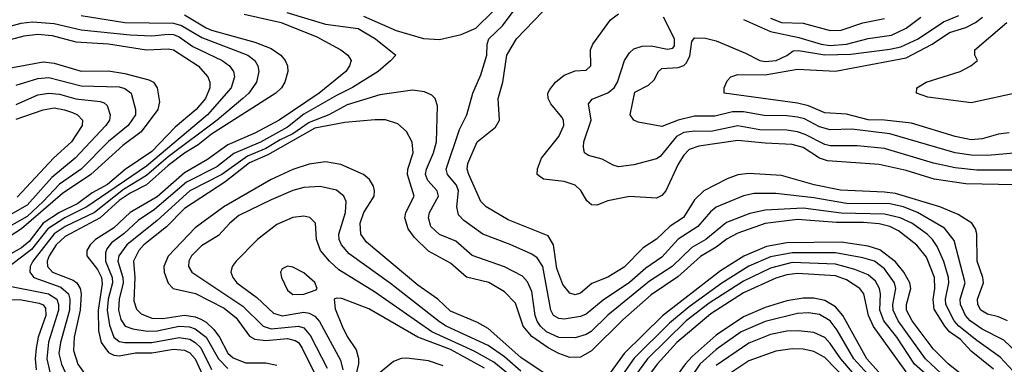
# Model space of a CAD drawing. Header units: inches. Extents: x 1308407 to 1441228, y 959628 to 1036311.
# Tile 81 of 256: x 1350683 to 1354312, y 986410 to 987681. Entities that reach past the tile are written whole.
import ezdxf

# ---------------------------------------------------------------- set-up
doc = ezdxf.new("R2010")
doc.units = ezdxf.units.IN
doc.header["$MEASUREMENT"] = 0
doc.layers.add('B3958', color=7, linetype='Continuous')

msp = doc.modelspace()

# ---------------------------------------------------------------- linework, layer by layer
at = {"layer": 'B3958', "color": 5}
for points, elevation in [([(1354386, 986426), (1354310, 986499.3), (1354230, 986539.9), (1354186, 986570), (1354168.5, 986590), (1354150.2, 986630), (1354149.4, 986650), (1354167.3, 986710), (1354126.4, 986866.4), (1354091.3, 986911.3), (1353992, 986970), (1353940.5, 986990), (1353890, 987001.9), (1353730, 987003.2), (1353610, 987024.3), (1353470, 987039.2), (1353390, 987039.4), (1353350, 987031.2), (1353250, 986989.5), (1353228.3, 986971.7), (1353181.7, 986918.3), (1353110, 986871.9), (1353050, 986804.9), (1352990, 986764.4), (1352930, 986711.6), (1352833, 986647), (1352770, 986594.2), (1352750, 986585.8), (1352690, 986576), (1352670, 986578.3), (1352650.6, 986590), (1352640.1, 986610), (1352610.5, 986770), (1352590, 986802.6), (1352570, 986816.1), (1352490, 986851.8), (1352390, 986889.9), (1352319.9, 986939.9), (1352300.5, 986960.5), (1352294.2, 986990), (1352300.1, 987050), (1352292.7, 987070), (1352259.9, 987110), (1352255, 987130), (1352304, 987276), (1352331, 987330), (1352353.3, 987410), (1352382.7, 987477.3), (1352404.1, 987550), (1352406, 987590), (1352411.5, 987610), (1352462.1, 987657.9), (1352544.3, 987770)], 3440), ([(1351290, 987698.7), (1351369.9, 987650.1), (1351390, 987642.3), (1351550, 987597.8), (1351610, 987573.9), (1351645.1, 987550), (1351661.7, 987530), (1351670.1, 987510), (1351670.6, 987490), (1351660.1, 987450), (1351647.7, 987430), (1351627, 987410), (1351390, 987258.3), (1351340.6, 987219.4), (1351290, 987188.3), (1351230, 987143.1), (1351150, 987071.9), (1351090, 987040.8), (1351050, 987014.3), (1350979.8, 986950), (1350850, 986881.7), (1350817.5, 986850), (1350791.6, 986810), (1350784.4, 986790), (1350785.3, 986770), (1350804.3, 986750), (1350879.7, 986719.7), (1350893.9, 986710), (1350906, 986690), (1350909.6, 986669.6), (1350906, 986610), (1350884.2, 986510), (1350881.1, 986461.1), (1350897.3, 986410), (1350940.1, 986350)], 3380), ([(1351510, 987701.4), (1351646.2, 987670), (1351777.8, 987617.8), (1351865.8, 987570), (1351892, 987550), (1351904.5, 987530), (1351898.9, 987510), (1351884.4, 987490), (1351786.3, 987410), (1351639.5, 987310), (1351550, 987261.7), (1351450, 987219.1), (1351374.6, 987165.4), (1351290, 987115.9), (1351190, 987028), (1351090.3, 986969.7), (1351028.2, 986911.8), (1350962.8, 986870), (1350942.7, 986850), (1350930.5, 986830), (1350930.9, 986810), (1350970, 986759.4), (1350984.4, 986730), (1350986.7, 986706.7), (1350972, 986610), (1350973.8, 986533.8), (1350983.5, 986490), (1351010, 986453.5), (1351030, 986443), (1351050, 986441.7), (1351110, 986452.3), (1351170, 986452.7), (1351250, 986466.2), (1351290, 986461.8), (1351310, 986451.7), (1351329.9, 986429.9), (1351370, 986341.7)], 3420), ([(1351667.3, 987707.3), (1351810, 987664.5), (1351930, 987647.6), (1351994.4, 987610), (1352068.5, 987550), (1352050, 987528.4), (1352004.5, 987490), (1351909.6, 987430.4), (1351850, 987401.6), (1351730, 987332.6), (1351670, 987283.9), (1351570, 987229.6), (1351472.6, 987187.4), (1351410, 987138.1), (1351298.2, 987081.8), (1351179.1, 986980.9), (1351119.9, 986940.1), (1351067.5, 986892.5), (1351021.7, 986858.3), (1351003.8, 986836.2), (1350998.6, 986821.4), (1350999.7, 986790), (1351024, 986730), (1351024.6, 986710), (1351008.4, 986650), (1351005.6, 986610), (1351014, 986554), (1351030.1, 986510), (1351050, 986494.4), (1351070, 986490.3), (1351170, 986490.4), (1351270, 986509), (1351310, 986502.3), (1351330, 986490.6), (1351350.2, 986470.2), (1351390, 986391.3)], 3440), ([(1351950, 987694.2), (1352070, 987641.4), (1352171, 987611), (1352230, 987608.2), (1352310, 987626.7), (1352363.4, 987650), (1352428, 987712)], 3460), ([(1354323.4, 986570), (1354290, 986585.4), (1354250, 986594.8), (1354225.3, 986610), (1354213.6, 986630), (1354213, 986650), (1354235.2, 986710), (1354232.7, 986730), (1354211, 986790), (1354210.8, 986890.8), (1354205.6, 986910), (1354192.2, 986930), (1354141.9, 986961.9), (1354074.4, 986990), (1353910, 987039.6), (1353870, 987045.1), (1353708.3, 987051.7), (1353611.4, 987071.4), (1353490, 987106.2), (1353370, 987113), (1353330, 987109.1), (1353290, 987093.7), (1353203.9, 987050), (1353170, 987016.9), (1353129.2, 986950.8), (1353080.1, 986919.9), (1353030, 986871.7), (1352980.6, 986839.4), (1352910, 986768.4), (1352850, 986731.5), (1352792, 986708), (1352750, 986672.1), (1352730, 986666.5), (1352710, 986672.5), (1352684.1, 986704.1), (1352662.8, 986762.8), (1352650.2, 986850.2), (1352630, 986883.4), (1352482.7, 986942.7), (1352402.3, 986990), (1352382, 987010), (1352337.9, 987110), (1352332.4, 987130), (1352334.8, 987150), (1352369.4, 987230.6), (1352436.1, 987283.9), (1352451.2, 987310), (1352446.3, 987390), (1352463.5, 987450), (1352477.6, 987550), (1352514.4, 987610), (1352609.9, 987710)], 3420), ([(1354350, 987071.4), (1354170, 987076), (1354052.5, 987092.5), (1353950, 987124), (1353850, 987146.7), (1353660.3, 987160.3), (1353630, 987170.5), (1353570, 987209.4), (1353530, 987220.6), (1353430, 987224.8), (1353330, 987235.8), (1353185.2, 987214.8), (1353150, 987202.3), (1353130, 987180.8), (1353110, 987148.3), (1353064, 987050), (1353050, 987031.9), (1353030, 987022.3), (1352930, 987029.3), (1352850, 987012.8), (1352810, 986996.8), (1352790, 986997.5), (1352772.5, 987012.5), (1352750.4, 987050.4), (1352729.9, 987069.9), (1352690, 987084.1), (1352613.2, 987093.2), (1352589.8, 987110), (1352591.2, 987131.2), (1352606.5, 987170), (1352669.9, 987250), (1352688.7, 987290), (1352686.7, 987310), (1352680.8, 987320.8), (1352640.2, 987370), (1352630.5, 987390), (1352629.9, 987410), (1352636.3, 987423.7), (1352658, 987450), (1352690, 987476.3), (1352730, 987491.9), (1352770, 987494.6), (1352788, 987510), (1352787.1, 987570), (1352795.5, 987590), (1352860.3, 987679.7), (1352890, 987702.6)], 3380), ([(1350510, 987619.8), (1350688.3, 987668.3), (1350730, 987673.2), (1350810, 987666.8), (1350910, 987642.7), (1351090, 987625.2), (1351170, 987620.6), (1351230, 987627.8), (1351250, 987626.1), (1351270, 987617.4), (1351321.4, 987581.4), (1351428.8, 987530), (1351456.2, 987510), (1351470.6, 987490), (1351474.1, 987470), (1351462.8, 987430), (1351375.4, 987330), (1351150, 987140.1), (1350930.4, 986990), (1350848.7, 986950), (1350786.6, 986910), (1350726.4, 986833.6), (1350617.4, 986750)], 3340), ([(1350910, 987696.4), (1351070, 987670.3), (1351250, 987668), (1351278.7, 987658.7), (1351354.7, 987614.7), (1351524.1, 987550), (1351549.6, 987530), (1351560.9, 987510), (1351564.1, 987490), (1351555.7, 987450), (1351527.5, 987410), (1351505.5, 987390), (1351410.3, 987310), (1351230, 987174.8), (1351150, 987105.8), (1351065.6, 987054.4), (1350958.5, 986970), (1350850, 986918.5), (1350810, 986891.1), (1350730.8, 986790), (1350721.5, 986770), (1350720.3, 986750), (1350735.4, 986730), (1350834.5, 986694.5), (1350862.4, 986670), (1350868, 986650), (1350866.5, 986610), (1350833.1, 986490), (1350827.6, 986450), (1350837.3, 986410), (1350855.6, 986370)], 3360), ([(1354425.8, 987125.8), (1354210, 987125.6), (1354130, 987134.5), (1354051.2, 987151.2), (1353870, 987205.1), (1353770, 987215.1), (1353670, 987215.7), (1353650, 987220.7), (1353577.7, 987257.7), (1353550, 987266.7), (1353510, 987272.7), (1353410, 987274.6), (1353330, 987289.7), (1353230, 987267.8), (1353170, 987270), (1353130, 987265.2), (1353102.9, 987250), (1353043.7, 987176.3), (1353030, 987167.8), (1352945.9, 987145.9), (1352890, 987138), (1352870, 987143.8), (1352830, 987166.1), (1352779.4, 987179.4), (1352765, 987190), (1352760.2, 987210), (1352762, 987230), (1352789.5, 987310), (1352778.6, 987370), (1352792.2, 987387.8), (1352850, 987411.2), (1352874.1, 987430), (1352886.6, 987450), (1352912.3, 987530), (1352930, 987558.6), (1352946.8, 987573.2), (1352977.3, 987582.7), (1353010, 987584.3), (1353070, 987572.3), (1353090, 987575.7), (1353096.1, 987583.9), (1353096.6, 987610), (1353055.7, 987690)], 3360), ([(1354390, 987192.6), (1354250, 987180.4), (1354190, 987180.9), (1354130, 987189.9), (1353890, 987259.2), (1353750, 987277.5), (1353670, 987274), (1353630, 987285.9), (1353574.6, 987314.6), (1353550, 987321), (1353510, 987326.4), (1353427, 987327), (1353350, 987341.3), (1353310, 987340.5), (1353245.2, 987325.2), (1353170, 987324.6), (1353109.5, 987310.5), (1353050, 987286.7), (1352962.6, 987302.6), (1352946, 987310), (1352932.8, 987330), (1352950, 987414), (1353000.3, 987439.7), (1353021.5, 987458.5), (1353037.6, 987490), (1353050, 987500.7), (1353110, 987505), (1353130, 987511.7), (1353139.6, 987520.4), (1353153.2, 987546.8), (1353160.2, 987599.8), (1353170, 987614.2), (1353210, 987612.5), (1353250, 987602.4), (1353357.4, 987557.4), (1353410, 987530.1), (1353430, 987526.8), (1353471.2, 987530), (1353510, 987548.8), (1353533.9, 987566.1), (1353552.9, 987567.1), (1353650.5, 987550.5), (1353746, 987554), (1353890, 987571.9), (1353930, 987580.9), (1353993.8, 987610), (1354086.9, 987673.1), (1354143.6, 987696.4)], 3340), ([(1354330, 987263), (1354290, 987258.7), (1354230, 987240.8), (1354190, 987238.2), (1354130.4, 987250.4), (1353970, 987299.4), (1353870, 987310.2), (1353810, 987311.8), (1353730, 987332.8), (1353650, 987337), (1353590, 987362.7), (1353550, 987373.4), (1353279.7, 987410), (1353279, 987430), (1353290, 987455.3), (1353303.5, 987470), (1353330, 987478.7), (1353430, 987477.4), (1353550, 987498), (1353690, 987491.2), (1353950, 987539.8), (1354045.8, 987590), (1354110, 987632.9), (1354170, 987651.5), (1354205.8, 987670), (1354230.9, 987690)], 3320), ([(1353350, 987681.3), (1353450, 987636.6), (1353554.7, 987614.7), (1353636.5, 987590), (1353670, 987586), (1353730, 987590.3), (1353810, 987611.4), (1353895.8, 987624.2), (1353949.3, 987650), (1354004.5, 987690)], 3360), ([(1353450, 987686.7), (1353490, 987670.1), (1353570, 987668), (1353670, 987641.4), (1353710, 987642.2), (1353790, 987668.7), (1353870, 987684.5)], 3380), ([(1354370, 987413.6), (1354190, 987374.5), (1354030, 987395.6), (1353987.8, 987410), (1353989.8, 987430), (1354023.4, 987450), (1354148.4, 987490), (1354188.1, 987510), (1354212.4, 987530), (1354203.5, 987550), (1354203.2, 987570), (1354320.8, 987670)], 3280), ([(1350509.7, 987570.3), (1350699, 987621), (1350750, 987627.3), (1350803, 987623), (1350890, 987599.4), (1351010, 987591.8), (1351150, 987569.3), (1351230, 987573.8), (1351250, 987569.1), (1351340.9, 987510), (1351375.9, 987470), (1351383.3, 987450), (1351384.1, 987430), (1351367.3, 987390), (1351333.2, 987350), (1351255.9, 987284.1), (1351170, 987195.1), (1351072, 987128), (1351007, 987073), (1350950, 987042), (1350896.8, 987003.2), (1350830, 986969.7), (1350770, 986930.7), (1350717.2, 986862.8), (1350690, 986839.4), (1350650, 986816.9)], 3320), ([(1350410, 987458.9), (1350770, 987525.4), (1350810, 987520.5), (1350910, 987490.6), (1351010, 987492.6), (1351070, 987482.6), (1351158.8, 987458.8), (1351175.6, 987450), (1351189.6, 987430), (1351197.7, 987377.7), (1351191.5, 987350), (1351130, 987267), (1351063.6, 987216.4), (1350944.7, 987110), (1350840.5, 987039.5), (1350690, 986908.9), (1350630, 986871.5)], 3280), ([(1350670, 987439.7), (1350750, 987463.7), (1350790, 987467.8), (1350910, 987436.5), (1351050, 987433.3), (1351070, 987427.5), (1351093.9, 987410), (1351110.1, 987350), (1351109.2, 987330), (1351083, 987290), (1351010, 987230.9), (1350908.9, 987130), (1350830, 987074.5), (1350769.8, 987010), (1350710, 986955.5), (1350604.4, 986895.6)], 3260), ([(1350670, 987368.5), (1350750, 987403.1), (1350790, 987410.1), (1350830, 987405.6), (1350890, 987389.3), (1350979.4, 987379.4), (1350994.6, 987374.6), (1351004.8, 987364.8), (1351016.9, 987330), (1351014, 987310), (1351000.9, 987290), (1350887.7, 987170), (1350801.4, 987098.6), (1350710, 986996.2), (1350530, 986894.2)], 3240), ([(1354344.6, 986384.6), (1354296.6, 986436.6), (1354210, 986497.3), (1354144.3, 986550), (1354126.8, 986570), (1354096, 986630), (1354094.8, 986650), (1354107.3, 986710), (1354106, 986730), (1354088.9, 986788.9), (1354063.9, 986843.9), (1354047.3, 986870), (1354026.9, 986890), (1353970.4, 986930), (1353927.9, 986950), (1353870, 986963.9), (1353710, 986966.8), (1353570, 986985.5), (1353430, 986978.4), (1353373.9, 986966.1), (1353287.7, 986932.3), (1353211.8, 986870), (1353159.6, 986840.4), (1353087.1, 986770), (1353003.9, 986716.1), (1352850, 986591.6), (1352789, 986531), (1352770, 986519.2), (1352730, 986507.1), (1352670, 986508.4), (1352624.4, 986530), (1352602.7, 986550), (1352590, 986569.4), (1352582.5, 986590), (1352570, 986678.2), (1352554.3, 986714.3), (1352535.4, 986735.4), (1352469.9, 986769.9), (1352350.9, 986810.9), (1352290, 986864.4), (1352230, 986889), (1352198.3, 986918.3), (1352189, 986950), (1352193.7, 986970), (1352226.1, 987030), (1352221.5, 987050), (1352187.3, 987087.3), (1352178.9, 987110), (1352182.3, 987130), (1352207.9, 987190), (1352219, 987230), (1352223.2, 987363.2), (1352213.7, 987390), (1352202, 987402), (1352174.2, 987414.2), (1352130, 987420.2), (1352010, 987403.1), (1351890, 987366.5), (1351821.9, 987330), (1351750, 987302), (1351690, 987260), (1351642.4, 987237.6), (1351590, 987205.6), (1351522.3, 987177.7), (1351428.3, 987110), (1351310, 987050), (1351190, 986940.6), (1351077.6, 986850), (1351048.4, 986810), (1351044.9, 986790), (1351063.6, 986730), (1351064.2, 986710), (1351049.2, 986650), (1351046.8, 986610), (1351055.4, 986575.4), (1351071.1, 986551.1), (1351100.3, 986540.3), (1351152.3, 986532.3), (1351190, 986533.1), (1351270, 986550), (1351308.3, 986548.3), (1351330, 986541.1), (1351370, 986510), (1351415.7, 986430), (1351450, 986394.6)], 3460), ([(1350670, 987313.8), (1350770, 987348.5), (1350810, 987355.2), (1350848.6, 987348.6), (1350877.9, 987337.9), (1350895.5, 987330), (1350914.7, 987310), (1350913.6, 987290), (1350873.5, 987230), (1350809, 987171), (1350673.8, 987026.2)], 3220), ([(1354271.9, 986391.9), (1354190, 986457.9), (1354150, 986501.8), (1354110.2, 986530.2), (1354092.4, 986550), (1354053, 986613), (1354049.3, 986649.3), (1354056.1, 986690), (1354054.9, 986730), (1354024.5, 986804.5), (1353989.6, 986849.6), (1353922.2, 986902.2), (1353890, 986918.4), (1353850, 986927.3), (1353792.3, 986932.3), (1353693.1, 986933.1), (1353550, 986944.4), (1353430, 986928.7), (1353330, 986893.8), (1353290, 986872.4), (1353250, 986841.9), (1353192.5, 986807.5), (1353108.1, 986731.9), (1353010, 986666.5), (1352905.8, 986574.2), (1352790, 986459.9), (1352750, 986436.7), (1352710, 986435.4), (1352670, 986449.7), (1352630, 986470.7), (1352570, 986511.9), (1352538.6, 986550), (1352510, 986635.8), (1352470, 986677.6), (1352411.4, 986711.4), (1352330, 986731.3), (1352270, 986782.4), (1352190, 986827), (1352137.8, 986877.8), (1352114.8, 986910), (1352102.7, 986950), (1352106.2, 986970), (1352137, 987030), (1352111.6, 987110), (1352112.8, 987130), (1352133.4, 987190), (1352129.4, 987229.4), (1352107.9, 987267.9), (1352076.3, 987296.3), (1352030.8, 987310.8), (1351991.9, 987311.9), (1351881.7, 987301.7), (1351770, 987280.8), (1351597.7, 987182.3), (1351530, 987153), (1351438.3, 987081.7), (1351290, 986984.6), (1351223.4, 986916.6), (1351140.4, 986850), (1351121.5, 986830), (1351102.8, 986790), (1351106.7, 986730), (1351104, 986644), (1351113.5, 986613.5), (1351130, 986595.5), (1351170, 986579.8), (1351210, 986579.4), (1351290, 986590.8), (1351330, 986584.4), (1351350, 986576.3), (1351370, 986564.9), (1351398.4, 986538.4), (1351418.9, 986510), (1351450, 986451.1), (1351470, 986434.1), (1351514.7, 986414.7), (1351590, 986415.6), (1351630, 986407)], 3480), ([(1352630, 986367.1), (1352530, 986435.3), (1352410, 986542.4), (1352370, 986564.5), (1352270, 986605.6), (1352224.5, 986650), (1352150, 986701.9), (1351960.5, 986860.5), (1351939.7, 986890), (1351938.2, 986930), (1351951.1, 986970), (1351989, 987030), (1351990.7, 987050), (1351986.4, 987066.4), (1351971.5, 987091.5), (1351950, 987109.9), (1351866.4, 987146.4), (1351810, 987156.4), (1351750, 987148.5), (1351690, 987128.7), (1351610, 987090.8), (1351435, 986990), (1351330, 986913.7), (1351230, 986808.2), (1351214.6, 986770), (1351215.6, 986750), (1351229.5, 986709.5), (1351248.1, 986690), (1351331, 986671), (1351436.8, 986616.8), (1351480.7, 986580.7), (1351530, 986514.2), (1351550, 986502.3), (1351590, 986498.2), (1351670, 986504.5), (1351697.7, 986497.7), (1351710, 986489.7), (1351724.1, 986470), (1351773.1, 986370)], 3520), ([(1352530, 986384.8), (1352470, 986436.9), (1352410, 986479.3), (1352254.6, 986550), (1352230, 986566.1), (1352050, 986708.3), (1351897.1, 986817.1), (1351868.3, 986850), (1351860.1, 986870), (1351858.8, 986890), (1351883.3, 986970), (1351886, 987010), (1351877.7, 987030), (1351850, 987051.5), (1351790, 987065.1), (1351730, 987061.6), (1351690, 987051.1), (1351610, 987016.6), (1351490, 986958.7), (1351457, 986930), (1351415.7, 986884.3), (1351352.8, 986847.2), (1351316.3, 986810), (1351305.7, 986790), (1351304.8, 986770), (1351317.4, 986750), (1351504.8, 986624.8), (1351580.1, 986550), (1351610, 986541.2), (1351710, 986550), (1351730, 986544), (1351754.7, 986514.7), (1351815.7, 986395.7)], 3540), ([(1352511.3, 986351.3), (1352430, 986417.5), (1352358.1, 986458.1), (1352201.4, 986530), (1351990, 986677.3), (1351858.7, 986758.7), (1351824.3, 986790), (1351790.9, 986830), (1351776.9, 986870), (1351772.9, 986930), (1351751.6, 986951.6), (1351730, 986956.3), (1351690, 986951.7), (1351630, 986925), (1351559.2, 986870), (1351480.2, 986790), (1351465.6, 986770), (1351461.6, 986750), (1351467.8, 986730), (1351482.7, 986710), (1351556.3, 986656.3), (1351618.4, 986598.4), (1351650, 986588.4), (1351730, 986602.1), (1351750, 986599), (1351770, 986588), (1351787.5, 986567.5), (1351865.7, 986425.7), (1351874.1, 986390)], 3560), ([(1354186.4, 986346.4), (1354106.2, 986410), (1354050, 986466.4), (1353971.6, 986570), (1353951.5, 986610), (1353951.2, 986630), (1353967.3, 986690), (1353963.4, 986710), (1353940.8, 986750), (1353910, 986788.3), (1353852.3, 986832.3), (1353810, 986845.5), (1353710, 986860.7), (1353510, 986857.9), (1353435.5, 986844.5), (1353351.6, 986808.4), (1353265.9, 986754.1), (1353051.8, 986588.2), (1352911.1, 986450), (1352852.3, 986370)], 3520), ([(1354077.5, 986377.5), (1354021, 986430), (1353920.4, 986570), (1353902.1, 986610), (1353901.3, 986630), (1353911.7, 986690), (1353906.6, 986710), (1353870, 986761.9), (1353832.8, 986790), (1353790, 986803.1), (1353690, 986820.4), (1353530, 986821.5), (1353450, 986806), (1353370, 986771.3), (1353270, 986709.7), (1353150, 986621.6), (1353078.2, 986561.8), (1352947.7, 986432.3), (1352890, 986349.6)], 3540), ([(1354117.7, 986290), (1353981.2, 986410), (1353915.5, 986510), (1353867.5, 986570), (1353852.4, 986610), (1353855.7, 986670), (1353852.1, 986690), (1353836.8, 986716.8), (1353810, 986739.8), (1353760.1, 986760.1), (1353690, 986779.5), (1353530, 986785.1), (1353450, 986764.4), (1353350, 986716.8), (1353224.4, 986635.6), (1353139.2, 986570), (1352997.2, 986430), (1352900.3, 986299.7)], 3560), ([(1353950, 986382.2), (1353830, 986549.3), (1353811, 986590), (1353793.7, 986670), (1353778.8, 986690), (1353730, 986721.7), (1353690, 986736.6), (1353550, 986745.3), (1353510, 986739.8), (1353470, 986727.9), (1353350, 986673.3), (1353230, 986596.1), (1353105, 986490), (1353032.1, 986410), (1352911.9, 986248.1)], 3580), ([(1350622.5, 986702.5), (1350789.5, 986669.5), (1350820.1, 986650), (1350826.3, 986630), (1350826, 986610), (1350789, 986491), (1350782.9, 986430), (1350795.8, 986375.8)], 3340), ([(1350564.2, 986650), (1350690, 986647.5), (1350754.8, 986634.8), (1350769.1, 986629.1), (1350777.5, 986617.5), (1350779.5, 986590), (1350751.5, 986510), (1350743.5, 986470), (1350740, 986430), (1350743.7, 986390)], 3320), ([(1352395.5, 986395.5), (1352270, 986463.9), (1352150.4, 986510), (1351970, 986613.9), (1351870, 986652.7), (1351850, 986654), (1351841.6, 986650), (1351845.1, 986614.9), (1351871.6, 986550), (1351890, 986512.8), (1351923.3, 986463.3), (1351931.6, 986431.6), (1351931.6, 986411.6), (1351921.8, 986370)], 3580), ([(1353902.3, 986322.3), (1353805.1, 986430), (1353717, 986590), (1353690, 986622.2), (1353650, 986645.4), (1353610, 986653.7), (1353570, 986653.8), (1353510, 986643.8), (1353430, 986619.1), (1353350, 986585), (1353250, 986516.9), (1353161.3, 986438.7), (1353135.9, 986410), (1353048.6, 986290)], 3620), ([(1353950, 986218.5), (1353757.2, 986430), (1353695.3, 986535.3), (1353669.5, 986570), (1353630, 986593.3), (1353590, 986599.5), (1353550, 986597.5), (1353430, 986567.6), (1353342.1, 986530), (1353250, 986464.4), (1353189, 986410), (1353014.4, 986150)], 3640), ([(1353930, 986171.6), (1353709.2, 986430), (1353670, 986487.2), (1353650, 986508.7), (1353610, 986526.9), (1353553.7, 986533.7), (1353510, 986532), (1353450, 986519.2), (1353370, 986487.6), (1353250, 986405.6)], 3660), ([(1353730, 986352.8), (1353650, 986435.3), (1353610, 986456.9), (1353570, 986465.1), (1353530, 986466.5), (1353470, 986458.9), (1353370, 986422.7), (1353270, 986355.7)], 3680), ([(1352243.9, 986403.9), (1352190, 986423.2), (1352110, 986432.7), (1352089, 986431), (1352060.3, 986419.7), (1352005.5, 986374.5)], 3620)]:
    msp.add_lwpolyline(points, dxfattribs=dict(at, elevation=elevation))
at = {"layer": 'B3958', "color": 5, "elevation": 3580}
msp.add_lwpolyline([(1351670, 986771.6), (1351650, 986761.6), (1351643.9, 986750), (1351647.6, 986730), (1351670, 986683.1), (1351690, 986667.8), (1351730, 986669.1), (1351774.9, 986685.1), (1351778.7, 986690), (1351770, 986711.1), (1351730, 986747.3), (1351690, 986767.6)], close=True, dxfattribs=at)

doc.saveas('drawing.dxf')
